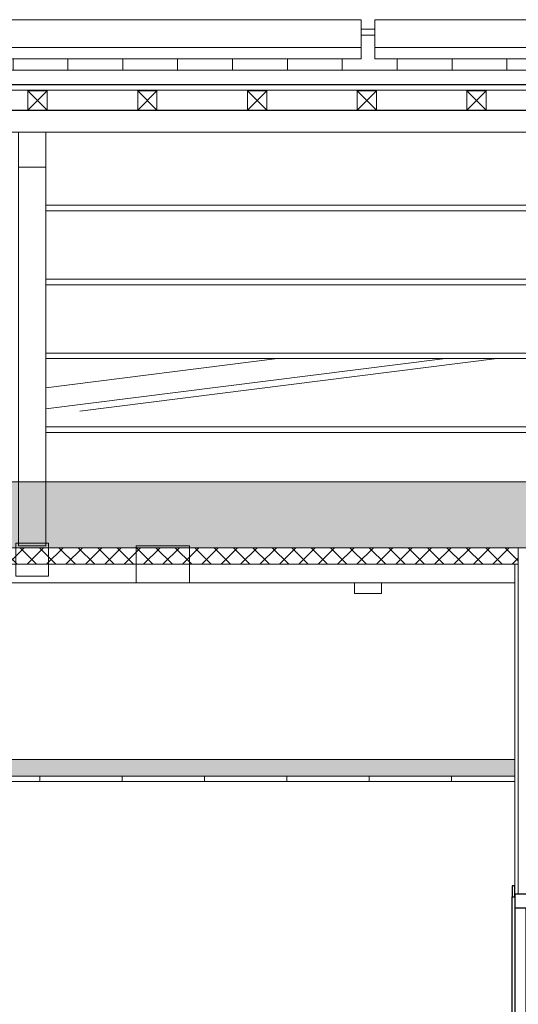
# Model space of a CAD drawing. Header units: millimetres. Extents: x -21851 to 219842, y -3161 to 6433.
# Tile 9 of 81: x 8953 to 10771, y 1688 to 5275. Entities that reach past the tile are written whole.
import ezdxf

# ---------------------------------------------------------------- set-up
doc = ezdxf.new("R2010")
doc.units = ezdxf.units.MM
for name, color, linetype, lineweight in [('A-CLNG', 13, 'Continuous', 13), ('A-CLNG-FNSH', 13, 'Continuous', 13), ('A-CLNG-PATT', 13, 'Continuous', 13), ('A-DETL-GENF', 92, 'Continuous', 13), ('A-DOOR', 31, 'Continuous', 25), ('A-DOOR-FRAM', 31, 'Continuous', 25), ('A-ROOF', 132, 'Continuous', 13), ('A-ROOF-FNSH', 132, 'Continuous', 13), ('A-ROOF-PATT', 132, 'Continuous', 13), ('A-WALL', 113, 'Continuous', 13), ('A-WALL-FNSH', 113, 'Continuous', 13), ('I-WALL', 2, 'Continuous', 13), ('Q-SPCQ', 91, 'Continuous', 13), ('S-BEAM', 12, 'Continuous', 13)]:
    doc.layers.add(name, color=color, linetype=linetype, lineweight=lineweight)

# ---------------------------------------------------------------- blocks, each defined once
blk = doc.blocks.new('Family - IfcPlate - PLAT-251661-COUPE II_50')
at = {"layer": 'S-BEAM', "color": 10, "lineweight": 18}
for p, q in [((8949.1, 4737.9), (8949.1, 4865.6)), ((9049.1, 4865.6), (9049.1, 4737.9)), ((8960.6, 4737.9), (8949.1, 4737.9)), ((8949.1, 4737.9), (8949.1, 3731.2)), ((9049.1, 4737.9), (8960.6, 4737.9)), ((9049.1, 4693.2), (9049.1, 4737.9)), ((9049.1, 3358.5), (9049.1, 4693.2)), ((8949.1, 3731.2), (8949.1, 3510.7)), ((8949.1, 3510.7), (8949.1, 3358.5)), ((8949.1, 3358.5), (8992.6, 3358.5)), ((8992.6, 3358.5), (9049.1, 3358.5))]:
    blk.add_line(p, q, dxfattribs=at)
blk = doc.blocks.new('Family - IfcBeam - PANNE-251882-COUPE II_50')
at = {"layer": 'S-BEAM', "color": 10, "lineweight": 18}
for p, q in [((13081.7, 4599), (9049.1, 4599)), ((13081.7, 4578.9), (9049.1, 4578.9))]:
    blk.add_line(p, q, dxfattribs=at)
blk = doc.blocks.new('Family - IfcBeam - CVT-251932-COUPE II_50')
at = {"layer": 'S-BEAM', "color": 10, "lineweight": 18}
for p, q in [((8991.6, 3368.5), (8939.1, 3368.5)), ((8939.1, 3368.5), (8939.1, 3301)), ((9059.1, 3368.5), (8991.6, 3368.5)), ((9059.1, 3316), (9059.1, 3368.5)), ((8939.1, 3301), (8939.1, 3248.5)), ((9059.1, 3248.5), (9059.1, 3316)), ((8939.1, 3248.5), (9006.6, 3248.5)), ((9006.6, 3248.5), (9059.1, 3248.5))]:
    blk.add_line(p, q, dxfattribs=at)
blk = doc.blocks.new('Family - IfcBeam - PANNE-252024-COUPE II_50')
at = {"layer": 'S-BEAM', "color": 10, "lineweight": 18}
blk.add_line((11099.5, 4865.6), (6892.7, 4865.6), dxfattribs=at)
blk = doc.blocks.new('Family - IfcBeam - ENTRETOISE-252054-COUPE II_50')
at = {"layer": 'S-BEAM', "color": 10, "lineweight": 18}
for p, q in [((9049.1, 3857.2), (10506.1, 4040.5)), ((9893.3, 4040.5), (9049.1, 3934.3)), ((9172.7, 3849.1), (10694, 4040.5))]:
    blk.add_line(p, q, dxfattribs=at)
blk = doc.blocks.new('Family - IfcBeam - CVT-252140-COUPE II_50')
at = {"layer": 'S-BEAM', "color": 10, "lineweight": 18}
for p, q in [((8971.8, 3223.5), (7367.7, 3223.5)), ((10758, 3223.5), (9572.5, 3223.5))]:
    blk.add_line(p, q, dxfattribs=at)
blk = doc.blocks.new('Family - IfcBeam - PANNE-252234-COUPE II_50')
at = {"layer": 'S-BEAM', "color": 10, "lineweight": 18}
for p, q in [((13081.7, 4060.5), (9049.1, 4060.5)), ((13081.7, 4040.5), (9049.1, 4040.5))]:
    blk.add_line(p, q, dxfattribs=at)
blk = doc.blocks.new('Family - IfcBeam - PANNE-252264-COUPE II_50')
at = {"layer": 'S-BEAM', "color": 10, "lineweight": 18}
for p, q in [((13081.7, 3791.3), (9049.1, 3791.3)), ((13081.7, 3771.2), (9049.1, 3771.2))]:
    blk.add_line(p, q, dxfattribs=at)
blk = doc.blocks.new('Family - IfcBeam - PANNE-252532-COUPE II_50')
at = {"layer": 'S-BEAM', "color": 10, "lineweight": 18}
for p, q in [((13081.7, 4329.8), (9049.1, 4329.8)), ((13081.7, 4309.7), (9049.1, 4309.7))]:
    blk.add_line(p, q, dxfattribs=at)
blk = doc.blocks.new('Family - IfcBeam - CVT-252614-COUPE II_50')
at = {"layer": 'S-BEAM', "color": 10, "lineweight": 18}
for p, q in [((9548.1, 3358.5), (9378.3, 3358.5)), ((9378.3, 3358.5), (9378.3, 3344.4)), ((9378.3, 3344.4), (9378.3, 3223.5)), ((9572.5, 3358.5), (9548.1, 3358.5)), ((9572.5, 3240.9), (9572.5, 3358.5)), ((9572.5, 3223.5), (9572.5, 3240.9)), ((9378.3, 3223.5), (8971.8, 3223.5)), ((9378.3, 3223.5), (9399.1, 3223.5)), ((9399.1, 3223.5), (9572.5, 3223.5))]:
    blk.add_line(p, q, dxfattribs=at)
blk = doc.blocks.new('GROUPE SCOLAIRE ST JULIEN - PRO - Ind A_importrevit_ifc-1-COUPE II_50')
at = {"layer": 'S-BEAM', "color": 10, "lineweight": 18}
for name in ['Family - IfcBeam - PANNE-252024-COUPE II_50', 'Family - IfcPlate - PLAT-251661-COUPE II_50', 'Family - IfcBeam - PANNE-251882-COUPE II_50', 'Family - IfcBeam - PANNE-252532-COUPE II_50', 'Family - IfcBeam - PANNE-252234-COUPE II_50', 'Family - IfcBeam - ENTRETOISE-252054-COUPE II_50', 'Family - IfcBeam - PANNE-252264-COUPE II_50', 'Family - IfcBeam - CVT-251932-COUPE II_50', 'Family - IfcBeam - CVT-252614-COUPE II_50', 'Family - IfcBeam - CVT-252140-COUPE II_50']:
    blk.add_blockref(name, (0, 0), dxfattribs=at)
blk = doc.blocks.new('PINT_ plein-vitré - P90 plein-7767717-COUPE II_50')
at = {"layer": 'A-DOOR', "color": 20}
for p, q in [((10758, 2120), (10748, 2120)), ((10748, 2120), (10748, 2080)), ((10758, 2080), (10758, 2120)), ((10829, 2120), (10829, 2080)), ((10839, 2120), (10829, 2120)), ((10839, 2080), (10839, 2120)), ((10748, 2080), (10758, 2080)), ((10748, 0), (10748, 2080)), ((10829, 2080), (10839, 2080)), ((10839, 2080), (10839, 0))]:
    blk.add_line(p, q, dxfattribs=at)
at = {"layer": 'A-DOOR-FRAM', "color": 20}
for p, q in [((10829, 2090), (10758, 2090)), ((10758, 2090), (10758, 2040)), ((10829, 2025), (10829, 2090)), ((10758, 2040), (10798, 2040)), ((10758, 2040), (10758, 0)), ((10798, 2040), (10798, 2025)), ((10798, 2025), (10829, 2025)), ((10798, 2025), (10798, 0)), ((10829, 0), (10829, 2025))]:
    blk.add_line(p, q, dxfattribs=at)
blk = doc.blocks.new('Panneau Photovoltaïque 1700x1000 - Panneau Photovoltaïque 1800x1134-7901553-COUPE II_50')
at = {"layer": 'Q-SPCQ', "color": 30}
for p, q in [((21298, 5274.9), (19498, 5274.9)), ((19498, 5274.9), (19498, 5173.7)), ((21298, 5173.7), (21298, 5274.9)), ((21298, 5173.7), (19498, 5173.7)), ((19498, 5173.7), (19498, 5132.2)), ((21298, 5132.2), (21298, 5173.7)), ((19498, 5132.2), (21298, 5132.2))]:
    blk.add_line(p, q, dxfattribs=at)
blk = doc.blocks.new('Répétition de détail - Croix 70x70-8055932-COUPE II_50')
at = {"layer": 'A-DETL-GENF'}
for p, q in [((9053.8, 5015.8), (8983.8, 5015.8)), ((8983.8, 5015.8), (8983.8, 4945.8)), ((8983.8, 5015.8), (9053.8, 5015.8)), ((8983.8, 4945.8), (8983.8, 5015.8)), ((9053.8, 4945.8), (8983.8, 5015.8)), ((9053.8, 5015.8), (8983.8, 4945.8)), ((9053.8, 4945.8), (9053.8, 5015.8)), ((9053.8, 5015.8), (9053.8, 4945.8)), ((9453.8, 5015.8), (9383.8, 5015.8)), ((9383.8, 5015.8), (9383.8, 4945.8)), ((9383.8, 5015.8), (9453.8, 5015.8)), ((9383.8, 4945.8), (9383.8, 5015.8)), ((9453.8, 4945.8), (9383.8, 5015.8)), ((9453.8, 5015.8), (9383.8, 4945.8)), ((9453.8, 4945.8), (9453.8, 5015.8)), ((9453.8, 5015.8), (9453.8, 4945.8)), ((9853.8, 5015.8), (9783.8, 5015.8)), ((9783.8, 5015.8), (9783.8, 4945.8)), ((9783.8, 5015.8), (9853.8, 5015.8)), ((9783.8, 4945.8), (9783.8, 5015.8)), ((9853.8, 4945.8), (9783.8, 5015.8)), ((9853.8, 5015.8), (9783.8, 4945.8)), ((9853.8, 4945.8), (9853.8, 5015.8)), ((9853.8, 5015.8), (9853.8, 4945.8)), ((10253.8, 5015.8), (10183.8, 5015.8)), ((10183.8, 5015.8), (10183.8, 4945.8)), ((10183.8, 5015.8), (10253.8, 5015.8)), ((10183.8, 4945.8), (10183.8, 5015.8)), ((10253.8, 4945.8), (10183.8, 5015.8)), ((10253.8, 5015.8), (10183.8, 4945.8)), ((10253.8, 4945.8), (10253.8, 5015.8)), ((10253.8, 5015.8), (10253.8, 4945.8)), ((10653.8, 5015.8), (10583.8, 5015.8)), ((10583.8, 5015.8), (10583.8, 4945.8)), ((10583.8, 5015.8), (10653.8, 5015.8)), ((10583.8, 4945.8), (10583.8, 5015.8)), ((10653.8, 4945.8), (10583.8, 5015.8)), ((10653.8, 5015.8), (10583.8, 4945.8)), ((10653.8, 4945.8), (10653.8, 5015.8)), ((10653.8, 5015.8), (10653.8, 4945.8)), ((8983.8, 4945.8), (9053.8, 4945.8)), ((9053.8, 4945.8), (8983.8, 4945.8)), ((9383.8, 4945.8), (9453.8, 4945.8)), ((9453.8, 4945.8), (9383.8, 4945.8)), ((9783.8, 4945.8), (9853.8, 4945.8)), ((9853.8, 4945.8), (9783.8, 4945.8)), ((10183.8, 4945.8), (10253.8, 4945.8)), ((10253.8, 4945.8), (10183.8, 4945.8)), ((10583.8, 4945.8), (10653.8, 4945.8)), ((10653.8, 4945.8), (10583.8, 4945.8))]:
    blk.add_line(p, q, dxfattribs=at)

msp = doc.modelspace()

# ---------------------------------------------------------------- hatches: boundary and pattern name
at = {"layer": 'A-CLNG-PATT'}
h = msp.add_hatch(dxfattribs=at)
h.set_pattern_fill('FP_31', color=30, angle=-225, style=0, pattern_type=2)
h.set_pattern_definition([(225, (8715.084, 3591.475), (-88.8996, -177.79988), [15.715, -110.008]), (225, (8681.747, 3513.69), (-88.8996, -177.79988), [15.715, -110.008]), (225, (8670.634, 3591.475), (-88.8996, -177.79988), [15.715, -110.008]), (225, (8637.297, 3513.69), (-88.8996, -177.79988), [15.715, -110.008]), (251.565, (8703.972, 3580.362), (-88.89985, -355.599625), [35.141, -245.986]), (251.565, (8692.86, 3547.025), (-88.89985, -355.599625), [35.141, -245.986]), (251.565, (8659.522, 3580.362), (-88.89985, -355.599625), [35.141, -245.986]), (251.565, (8648.41, 3547.025), (-88.89985, -355.599625), [35.141, -245.986]), (315, (8703.97, 3513.69), (-88.8996, 177.79988), [15.715, -110.008]), (315, (8670.634, 3591.475), (-88.8996, 177.79988), [15.715, -110.008]), (315, (8659.52, 3513.69), (-88.8996, 177.79988), [15.715, -110.008]), (315, (8626.184, 3591.475), (-88.8996, 177.79988), [15.715, -110.008]), (288.435, (8692.86, 3547.025), (-88.89985, 355.599625), [35.141, -245.986]), (288.435, (8681.746, 3580.362), (-88.89985, 355.599625), [35.141, -245.986]), (288.435, (8648.41, 3547.025), (-88.89985, 355.599625), [35.141, -245.986]), (288.435, (8637.297, 3580.362), (-88.89985, 355.599625), [35.141, -245.986])])
h.paths.add_polyline_path([(4496.2, 3351.5), (13144.7, 3351.5), (13144.7, 3591.5), (-4324, 3591.5), (-4324, 3351.5), (4381.1, 3351.5)])
h = msp.add_hatch(dxfattribs=at)
h.set_pattern_fill('FP_30', color=30, angle=-225, style=0, pattern_type=2)
h.set_pattern_definition([(225, (8715.084, 3591.475), (35.35534, -35.35534), []), (315, (8715.084, 3591.475), (35.35534, 35.35534), [])])
h.paths.add_polyline_path([(5071.4, 3291.5), (5394.3, 3291.5), (5394.3, 3351.5), (-4324, 3351.5), (-4324, 3291.5), (4956.4, 3291.5)])
h.paths.add_polyline_path([(13144.7, 3291.5), (13144.7, 3351.5), (10816, 3351.5), (10816, 3291.5), (13125.2, 3291.5)])
h.paths.add_polyline_path([(10771, 3291.5), (10771, 3351.5), (7349.7, 3351.5), (7349.7, 3291.5), (10758, 3291.5)])
h.paths.add_polyline_path([(7287.7, 3291.5), (7287.7, 3351.5), (5456.3, 3351.5), (5456.3, 3291.5), (7269.7, 3291.5)])
h = msp.add_hatch(dxfattribs=at)
h.set_pattern_fill('FP_35', color=30, angle=-225, style=0, pattern_type=2)
h.set_pattern_definition([(225, (9062.83, 2580), (-88.8996, -177.7999), [15.715, -110.008]), (225, (9029.496, 2502.21), (-88.8996, -177.7999), [15.715, -110.008]), (225, (9018.38, 2580), (-88.8996, -177.7999), [15.715, -110.008]), (225, (8985.045, 2502.21), (-88.8996, -177.7999), [15.715, -110.008]), (251.565, (9051.72, 2568.887), (-88.89985, -355.59962), [35.141, -245.986]), (251.565, (9040.608, 2535.55), (-88.89985, -355.59962), [35.141, -245.986]), (251.565, (9007.27, 2568.888), (-88.89985, -355.59962), [35.141, -245.986]), (251.565, (8996.158, 2535.55), (-88.89985, -355.59962), [35.141, -245.986]), (315, (9051.72, 2502.21), (-88.8996, 177.7999), [15.715, -110.008]), (315, (9018.38, 2580), (-88.8996, 177.7999), [15.715, -110.008]), (315, (9007.27, 2502.21), (-88.8996, 177.7999), [15.715, -110.008]), (315, (8973.93, 2580), (-88.8996, 177.7999), [15.715, -110.008]), (288.435, (9040.608, 2535.55), (-88.89985, 355.59962), [35.141, -245.986]), (288.435, (9029.495, 2568.888), (-88.89985, 355.59962), [35.141, -245.986]), (288.435, (8996.158, 2535.55), (-88.89985, 355.59962), [35.141, -245.986]), (288.435, (8985.045, 2568.887), (-88.89985, 355.59962), [35.141, -245.986])])
h.paths.add_polyline_path([(10594, 2520), (10758, 2520), (10758, 2580), (7367.7, 2580), (7367.7, 2520), (10363.9, 2520)])
h = msp.add_hatch(dxfattribs=at)
h.set_pattern_fill('FP_21', color=30, style=0, pattern_type=2)
h.set_pattern_definition([(90, (-4172.92, 3183.1), (-300, 2e-14), [])])
h.paths.add_polyline_path([(10594, 2500), (10758, 2500), (10758, 2520), (7367.7, 2520), (7367.7, 2500), (10363.9, 2500)])
at = {"layer": 'A-ROOF-PATT'}
h = msp.add_hatch(dxfattribs=at)
h.set_pattern_fill('FP_28', color=30, style=0, pattern_type=2)
h.set_pattern_definition([(90, (25929.11, 6600.53), (-200, 1e-14), [])])
h.paths.add_polyline_path([(-4552, 5090.6), (21467.7, 5090.6), (21467.7, 5218.4), (21298, 5218.4), (21298, 5132.2), (19498, 5132.2), (19498, 5218.4), (19448, 5218.4), (19448, 5132.2), (17648, 5132.2), (17648, 5218.4), (17598, 5218.4), (17598, 5132.2), (15798, 5132.2), (15798, 5218.4), (15748, 5218.4), (15748, 5132.2), (13948, 5132.2), (13948, 5218.4), (13898, 5218.4), (13898, 5132.2), (12098, 5132.2), (12098, 5218.4), (12048, 5218.4), (12048, 5132.2), (10248, 5132.2), (10248, 5218.4), (10198, 5218.4), (10198, 5132.2), (8398, 5132.2), (8398, 5218.4), (8348, 5218.4), (8348, 5132.2), (6548, 5132.2), (6548, 5218.4), (6498, 5218.4), (6498, 5132.2), (4698, 5132.2), (4698, 5218.4), (4648, 5218.4), (4648, 5132.2), (2848, 5132.2), (2848, 5218.4), (2798, 5218.4), (2798, 5132.2), (998, 5132.2), (998, 5218.4), (948, 5218.4), (948, 5132.2), (-852, 5132.2), (-852, 5218.4), (-902, 5218.4), (-902, 5132.2), (-2702, 5132.2), (-2702, 5218.4), (-2752, 5218.4), (-2752, 5132.2), (-4552, 5132.2), (-4552, 5218.4), (-4722, 5218.4), (-4722, 5090.6)])

# ---------------------------------------------------------------- linework, layer by layer
at = {"layer": 'A-CLNG', "color": 30}
for p, q in [((13144.7, 3591.5), (-4324, 3591.5)), ((13144.7, 3351.5), (-4324, 3351.5)), ((7367.7, 3291.5), (10758, 3291.5)), ((10758, 2580), (7367.7, 2580)), ((10758, 2520), (7367.7, 2520))]:
    msp.add_line(p, q, dxfattribs=at)
at = {"layer": 'A-CLNG-FNSH', "color": 30}
msp.add_line((7367.7, 2500), (10758, 2500), dxfattribs=at)
at = {"layer": 'A-ROOF', "color": 30}
for p, q in [((10248, 5240), (10198, 5240)), ((10248, 5218.4), (10198, 5218.4)), ((-4722, 5018), (21467.7, 5018))]:
    msp.add_line(p, q, dxfattribs=at)
at = {"layer": 'A-ROOF', "color": 20, "lineweight": 25}
for p, q in [((-4722, 5038.8), (21467.7, 5038.8)), ((-4261, 4945.4), (13081.7, 4945.4))]:
    msp.add_line(p, q, dxfattribs=at)
at = {"layer": 'A-ROOF-FNSH', "color": 30}
msp.add_line((21467.7, 5090.6), (-4722, 5090.6), dxfattribs=at)
at = {"layer": 'A-WALL', "color": 30}
for p, q in [((10771, 2090), (10771, 3351.5)), ((10771, 3291.5), (10758, 3291.5)), ((10771, 2090), (10816, 2090))]:
    msp.add_line(p, q, dxfattribs=at)
at = {"layer": 'A-WALL-FNSH', "color": 30}
for p, q in [((10758, 3291.5), (10758, 2090)), ((10758, 2090), (10771, 2090))]:
    msp.add_line(p, q, dxfattribs=at)
at = {"layer": 'I-WALL', "color": 30}
for p, q in [((10174.2, 3185.4), (10174.2, 3223.5)), ((10272.2, 3223.5), (10272.2, 3185.4)), ((10174.2, 3185.4), (10272.2, 3185.4))]:
    msp.add_line(p, q, dxfattribs=at)

# ---------------------------------------------------------------- block references
at = {"lineweight": 5}
msp.add_blockref('GROUPE SCOLAIRE ST JULIEN - PRO - Ind A_importrevit_ifc-1-COUPE II_50', (0, 0), dxfattribs=at)
at = {"layer": 'A-DETL-GENF'}
msp.add_blockref('Répétition de détail - Croix 70x70-8055932-COUPE II_50', (0, 0), dxfattribs=at)
at = {"layer": 'A-DOOR', "color": 20}
msp.add_blockref('PINT_ plein-vitré - P90 plein-7767717-COUPE II_50', (0, 0), dxfattribs=at)
at = {"layer": 'Q-SPCQ', "color": 30}
for p in [(-11100, 0), (-9250, 0)]:
    msp.add_blockref('Panneau Photovoltaïque 1700x1000 - Panneau Photovoltaïque 1800x1134-7901553-COUPE II_50', p, dxfattribs=at)

doc.saveas('drawing.dxf')
